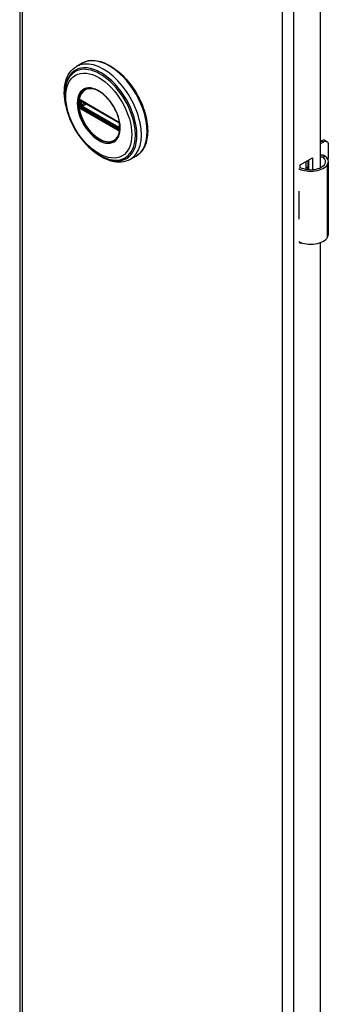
# Model space of a CAD drawing. Header units: inches. Extents: x 0 to 160, y -11 to 104.
# Tile 33 of 38: x 137.83 to 141.23, y 49.68 to 60.51. Entities that reach past the tile are written whole.
import ezdxf

# ---------------------------------------------------------------- set-up
doc = ezdxf.new("R2010")
doc.units = ezdxf.units.IN
doc.header["$LTSCALE"] = 9.635087
doc.header["$MEASUREMENT"] = 0
doc.layers.add('Visible Edges(ANSI)', color=7, linetype='Continuous', lineweight=25)
doc.layers.add('Visible Tangent Edges(ANSI)', color=7, linetype='Continuous', lineweight=25)

msp = doc.modelspace()

# ---------------------------------------------------------------- linework, layer by layer
at = {"layer": 'Visible Edges(ANSI)'}
for p, q in [((137.8317, 79.7206), (137.8317, 40.5288)), ((141.1337, 74.1823), (141.1337, 58.881)), ((138.5193, 60.0321), (138.4553, 59.9951)), ((138.5054, 59.6185), (138.5003, 59.6213)), ((138.5054, 59.6185), (138.9135, 59.3829)), ((138.9204, 59.3752), (138.5124, 59.6108)), ((138.9185, 59.3799), (138.9135, 59.3829)), ((138.9293, 59.3675), (138.9305, 59.3646)), ((138.9294, 59.3224), (138.9294, 59.3596)), ((138.9305, 59.3646), (138.9311, 59.3629)), ((138.9325, 59.3122), (138.9324, 59.3063)), ((138.9325, 59.3492), (138.9325, 59.3122)), ((141.1337, 59.1667), (141.1491, 59.1756)), ((141.17, 59.1636), (141.1337, 59.1426)), ((141.1885, 59.1795), (141.2094, 59.1675)), ((141.2257, 59.0109), (141.2257, 59.1314)), ((139.1098, 59.0092), (139.0458, 58.9723)), ((140.9145, 58.913), (141.0488, 58.9906)), ((140.9779, 58.864), (140.9779, 58.9497)), ((140.9978, 58.9611), (140.9978, 58.8611)), ((141.0099, 58.8601), (141.0099, 58.9682)), ((141.0488, 58.9906), (141.0488, 58.8602)), ((141.2232, 58.1453), (141.2232, 58.949)), ((140.9145, 58.8813), (140.9145, 58.913)), ((140.9779, 58.8799), (140.9978, 58.8913)), ((140.9978, 58.8672), (140.989, 58.8622)), ((140.8989, 58.6213), (140.8989, 58.59)), ((141.2257, 58.4564), (141.2257, 58.5769)), ((140.8989, 58.3473), (140.8989, 58.3159)), ((140.9145, 58.0459), (140.9145, 58.0597)), ((140.929, 58.0543), (140.9145, 58.0459)), ((141.1337, 58.0565), (141.1337, 42.7552))]:
    msp.add_line(p, q, dxfattribs=at)
at = {"layer": 'Visible Edges(ANSI)', "flags": 128}
for points in [[(138.5193, 60.0321), (138.5351, 60.0403), (138.5517, 60.0472), (138.5688, 60.0528), (138.5866, 60.057), (138.6048, 60.0598), (138.6235, 60.0613), (138.6426, 60.0613), (138.662, 60.0601), (138.6818, 60.0574), (138.7017, 60.0535), (138.7219, 60.0483), (138.7423, 60.0419), (138.7627, 60.0342), (138.7833, 60.0252), (138.8039, 60.0151), (138.8244, 60.0038), (138.8449, 59.9914), (138.8653, 59.9779), (138.8856, 59.9633), (138.9057, 59.9477), (138.9255, 59.931), (138.9451, 59.9135), (138.9644, 59.895), (138.9833, 59.8756), (139.0019, 59.8555), (139.02, 59.8345), (139.0376, 59.8128), (139.0546, 59.7904), (139.0712, 59.7675), (139.0871, 59.7439), (139.1024, 59.7198), (139.1171, 59.6953), (139.131, 59.6703), (139.1442, 59.6451), (139.1566, 59.6195), (139.1683, 59.5937), (139.1791, 59.5677), (139.1891, 59.5416), (139.1982, 59.5154), (139.2064, 59.4893), (139.2137, 59.4633), (139.22, 59.4373), (139.2255, 59.4116), (139.2299, 59.3861), (139.2334, 59.3608), (139.2359, 59.336), (139.2374, 59.3116), (139.2379, 59.2876), (139.2374, 59.2642), (139.2359, 59.2413), (139.2334, 59.219), (139.2298, 59.1974), (139.2252, 59.1766), (139.2196, 59.1565), (139.213, 59.1372), (139.2054, 59.1188), (139.1968, 59.1014), (139.1872, 59.0849), (139.1766, 59.0694), (139.1651, 59.055), (139.1526, 59.0417), (139.1392, 59.0297), (139.1249, 59.0188), (139.1098, 59.0092)], [(138.3377, 59.5665), (138.3309, 59.6011), (138.326, 59.6352), (138.3228, 59.6688), (138.3215, 59.7016), (138.322, 59.7336), (138.3244, 59.7647), (138.3287, 59.7947), (138.335, 59.8236), (138.3432, 59.8512), (138.3534, 59.8773), (138.3655, 59.9018), (138.3797, 59.9246), (138.3958, 59.9455), (138.4139, 59.9644), (138.4337, 59.981), (138.4553, 59.9951)], [(138.3649, 59.8556), (138.3584, 59.8424), (138.3525, 59.8287), (138.3472, 59.8145), (138.3425, 59.7999), (138.335, 59.7695), (138.3298, 59.7376), (138.327, 59.7044), (138.3265, 59.6701), (138.3283, 59.6348), (138.3323, 59.5987), (138.3385, 59.562), (138.3469, 59.5248), (138.3573, 59.4874), (138.3697, 59.4499), (138.3841, 59.4125), (138.4003, 59.3755), (138.4182, 59.339), (138.4379, 59.3032), (138.4591, 59.2683), (138.4817, 59.2344), (138.5057, 59.2019), (138.5309, 59.1708), (138.5571, 59.1413), (138.5843, 59.1135), (138.6123, 59.0877), (138.641, 59.064), (138.6703, 59.0425), (138.7, 59.0233), (138.7299, 59.0065), (138.7601, 58.9924), (138.7903, 58.9809), (138.8204, 58.9722), (138.8354, 58.9689), (138.8503, 58.9664), (138.8651, 58.9647), (138.8798, 58.9637)], [(138.9027, 59.2087), (138.9113, 59.2223), (138.9186, 59.2376), (138.9245, 59.2544), (138.929, 59.2726), (138.932, 59.2922), (138.9334, 59.313), (138.9333, 59.3348), (138.9317, 59.3575), (138.9285, 59.3808), (138.9238, 59.4048), (138.9175, 59.4291), (138.9099, 59.4536), (138.9008, 59.4781), (138.8903, 59.5026), (138.8786, 59.5267), (138.8657, 59.5502), (138.8517, 59.5732), (138.8367, 59.5955), (138.8208, 59.6167), (138.8041, 59.6368), (138.7867, 59.6557), (138.7687, 59.6733), (138.7503, 59.6893), (138.7317, 59.7037), (138.7129, 59.7165), (138.694, 59.7275), (138.6753, 59.7366), (138.6569, 59.7438), (138.6388, 59.749), (138.6213, 59.7523), (138.6045, 59.7536), (138.5885, 59.753)], [(138.5003, 59.6213), (138.4985, 59.6222), (138.4972, 59.6225)], [(138.5124, 59.6108), (138.5114, 59.6112), (138.511, 59.6113)], [(138.9185, 59.3799), (138.9218, 59.3774), (138.9252, 59.3738)], [(138.9294, 59.3596), (138.9288, 59.3635), (138.9267, 59.3684), (138.9235, 59.3726), (138.9204, 59.3752)], [(138.9252, 59.3738), (138.9274, 59.3708), (138.9293, 59.3675)], [(138.9292, 59.3209), (138.9293, 59.3213), (138.9294, 59.3224)], [(138.9324, 59.3063), (138.9321, 59.304), (138.9319, 59.303)], [(139.0458, 58.9723), (139.0228, 58.9607), (138.9985, 58.9518), (138.9732, 58.9456), (138.947, 58.9421), (138.9201, 58.9412), (138.8928, 58.9429), (138.8651, 58.9472), (138.8371, 58.9538), (138.809, 58.9628), (138.7809, 58.9741), (138.7527, 58.9876), (138.7247, 59.0031), (138.6969, 59.0207), (138.6695, 59.0402), (138.6424, 59.0616), (138.6158, 59.0847)], [(141.181, 59.0109), (141.1792, 59.012), (141.1773, 59.013), (141.1754, 59.0139), (141.1735, 59.0147), (141.1715, 59.0155), (141.1695, 59.0162), (141.1674, 59.0168), (141.1653, 59.0173), (141.1632, 59.0177), (141.1611, 59.018), (141.159, 59.0182), (141.1569, 59.0183), (141.1548, 59.0182), (141.1528, 59.0181), (141.1507, 59.0179), (141.1486, 59.0175), (141.1466, 59.0171), (141.1446, 59.0166), (141.1427, 59.0159), (141.1408, 59.0152), (141.1389, 59.0144), (141.1371, 59.0135), (141.1353, 59.0126), (141.1337, 59.0115)], [(141.1337, 59.0001), (141.1352, 59.0005), (141.1368, 59.0008), (141.1383, 59.0011), (141.1399, 59.0013), (141.1414, 59.0015), (141.143, 59.0016), (141.1445, 59.0016), (141.146, 59.0015), (141.1475, 59.0014), (141.149, 59.0012), (141.1505, 59.001), (141.152, 59.0007), (141.1535, 59.0003), (141.1551, 58.9999), (141.1566, 58.9994), (141.1581, 58.9989), (141.1596, 58.9982), (141.161, 58.9976), (141.1625, 58.9968), (141.1639, 58.996), (141.1653, 58.9952), (141.1667, 58.9943), (141.168, 58.9933), (141.1693, 58.9923)]]:
    msp.add_lwpolyline(points, dxfattribs=at)
at = {"layer": 'Visible Edges(ANSI)'}
for centre, major_axis, start_param, end_param in [((141.1491, 59.1113), (0.0394, 0.0682), 0, 0.7853982), ((141.17, 59.0993), (0.0394, 0.0682), 5.4977871, 7.0685835), ((141.0657, 58.949), (0.128, 0), 5.9647502, 6.9099467), ((141.0657, 58.949), (0.1575, 0), 5.9647502, 7.0321027), ((141.17, 58.9787), (-0.0394, -0.0682), 1.8110116, 2.3561945), ((141.0283, 58.9561), (0.1969, 0), 3.9833715, 5.9647502), ((141.0283, 58.9561), (0.1673, 0), 3.9641341, 5.9647502), ((141.0283, 58.707), (0.1969, 0), 3.9833715, 3.9951945), ((140.9592, 58.6299), (-0.0917, 0), 0.8282349, 0.8536019), ((141.17, 58.5448), (-0.0394, -0.0682), 2.3561945, 2.6586496), ((141.17, 58.4242), (-0.0394, -0.0682), 2.0537393, 2.3561945), ((140.9592, 58.3872), (0.0917, 0), 3.9698275, 3.9951945), ((141.0283, 58.4016), (-0.1969, 0), 0.8417789, 0.8536019), ((141.0283, 58.1525), (0.1969, 0), 3.9833715, 5.9647502), ((141.0657, 58.1453), (0.1575, 0), 5.9647502, 6.2831853)]:
    msp.add_ellipse(centre, major_axis=major_axis, ratio=0.5773503, start_param=start_param, end_param=end_param, dxfattribs=at)
at = {"layer": 'Visible Tangent Edges(ANSI)'}
for p, q in [((137.8569, 79.6855), (137.8569, 40.4937)), ((140.7193, 38.8411), (140.7193, 78.0329)), ((140.8409, 78.0329), (140.8409, 38.8411)), ((138.4975, 59.5695), (138.4975, 59.6067)), ((138.9114, 59.3874), (138.5034, 59.623)), ((138.5101, 59.6071), (138.5147, 59.6094)), ((138.5101, 59.5699), (138.5101, 59.6071)), ((138.5466, 59.591), (138.5101, 59.5699)), ((138.5104, 59.6142), (138.9185, 59.3786)), ((138.5034, 59.5301), (138.9114, 59.2945)), ((138.915, 59.3036), (138.5069, 59.5392)), ((138.9185, 59.3115), (138.5104, 59.5471)), ((138.517, 59.5578), (138.5605, 59.5829)), ((138.9251, 59.3222), (138.517, 59.5578)), ((138.9294, 59.3251), (138.9251, 59.3222)), ((138.9314, 59.3562), (138.9314, 59.319)), ((141.1491, 59.1756), (141.17, 59.1636)), ((141.1693, 58.9923), (141.181, 59.0109)), ((141.2153, 58.1169), (141.2153, 58.9205)), ((140.8989, 58.59), (140.8989, 58.3473))]:
    msp.add_line(p, q, dxfattribs=at)
at = {"layer": 'Visible Tangent Edges(ANSI)', "flags": 128}
for points in [[(138.4644, 59.591), (138.4661, 59.5579), (138.471, 59.5232), (138.4792, 59.4876), (138.4904, 59.4516), (138.5047, 59.4156), (138.5217, 59.3801), (138.5411, 59.3456), (138.5628, 59.3128), (138.5865, 59.2819), (138.6117, 59.2534), (138.6383, 59.2277), (138.6656, 59.2054), (138.6935, 59.1866), (138.7214, 59.1715), (138.749, 59.1602), (138.776, 59.1531), (138.802, 59.1501), (138.8265, 59.1516), (138.8492, 59.1574), (138.8697, 59.1674), (138.8879, 59.1814), (138.9036, 59.1991), (138.9164, 59.2204), (138.9262, 59.245), (138.9328, 59.2727), (138.936, 59.3029), (138.9359, 59.3352), (138.9326, 59.3691), (138.926, 59.4043), (138.9163, 59.4402), (138.9035, 59.4763), (138.8878, 59.5122), (138.8695, 59.5472), (138.8488, 59.5809), (138.8261, 59.6128), (138.8017, 59.6425), (138.7758, 59.6695), (138.7488, 59.6935), (138.7211, 59.7142), (138.6931, 59.7313), (138.6652, 59.7446), (138.6378, 59.7537), (138.6113, 59.7585), (138.5861, 59.7591), (138.5625, 59.7555), (138.5408, 59.7477), (138.5214, 59.7357), (138.5045, 59.7198), (138.4903, 59.7001), (138.4791, 59.6771), (138.4709, 59.651), (138.466, 59.6222), (138.4644, 59.591)], [(138.4756, 59.5899), (138.4758, 59.6012), (138.4765, 59.6122), (138.4775, 59.623), (138.479, 59.6334), (138.4809, 59.6435), (138.4832, 59.6533), (138.486, 59.6627), (138.4891, 59.6718), (138.4927, 59.6804), (138.4967, 59.6886), (138.501, 59.6964), (138.5058, 59.7037), (138.5109, 59.7106), (138.5164, 59.7171), (138.5222, 59.723), (138.5284, 59.7285), (138.5349, 59.7334), (138.5417, 59.7378), (138.5488, 59.7417), (138.5562, 59.745), (138.5639, 59.7478), (138.5718, 59.75), (138.5801, 59.7517), (138.5885, 59.7529)], [(138.9025, 59.2088), (138.8887, 59.1929), (138.8728, 59.1801), (138.8549, 59.1704), (138.8352, 59.1641), (138.8139, 59.1613), (138.7913, 59.1622), (138.7677, 59.1666), (138.7434, 59.1743), (138.7186, 59.1854), (138.6937, 59.1996), (138.669, 59.2167), (138.6446, 59.2368), (138.6209, 59.2595), (138.5983, 59.2846), (138.5769, 59.3117), (138.557, 59.3405), (138.5389, 59.3707), (138.5227, 59.402), (138.5086, 59.4339), (138.4969, 59.466), (138.4877, 59.4981), (138.481, 59.5297), (138.477, 59.5605), (138.4756, 59.5899)], [(138.4808, 59.608), (138.4807, 59.6065), (138.4807, 59.605), (138.4806, 59.6034), (138.4806, 59.6019), (138.4806, 59.6004), (138.4805, 59.5989), (138.4805, 59.5974), (138.4805, 59.5959), (138.4805, 59.5943), (138.4805, 59.5928), (138.4805, 59.5913), (138.4805, 59.5897), (138.4805, 59.5882), (138.4805, 59.5866), (138.4805, 59.5851), (138.4805, 59.5835), (138.4805, 59.582), (138.4805, 59.5804), (138.4806, 59.5789), (138.4806, 59.5773), (138.4806, 59.5757), (138.4807, 59.5742), (138.4807, 59.5726), (138.4808, 59.571)], [(138.481, 59.6137), (138.481, 59.6134), (138.481, 59.6132), (138.481, 59.6129), (138.4809, 59.6127), (138.4809, 59.6125), (138.4809, 59.6122), (138.4809, 59.612), (138.4809, 59.6118), (138.4809, 59.6115), (138.4809, 59.6113), (138.4809, 59.6111), (138.4809, 59.6108), (138.4808, 59.6106), (138.4808, 59.6103), (138.4808, 59.6101), (138.4808, 59.6099), (138.4808, 59.6096), (138.4808, 59.6094), (138.4808, 59.6091), (138.4808, 59.6089), (138.4808, 59.6087), (138.4808, 59.6084), (138.4808, 59.6082), (138.4808, 59.608)], [(138.4828, 59.6237), (138.4827, 59.6233), (138.4825, 59.623), (138.4824, 59.6226), (138.4823, 59.6222), (138.4822, 59.6218), (138.4821, 59.6214), (138.482, 59.621), (138.4819, 59.6206), (138.4818, 59.6202), (138.4817, 59.6198), (138.4817, 59.6194), (138.4816, 59.619), (138.4815, 59.6185), (138.4814, 59.6181), (138.4814, 59.6177), (138.4813, 59.6172), (138.4812, 59.6168), (138.4812, 59.6164), (138.4811, 59.6159), (138.4811, 59.6155), (138.4811, 59.615), (138.481, 59.6146), (138.481, 59.6141), (138.481, 59.6137)], [(138.4836, 59.6262), (138.4836, 59.6261), (138.4836, 59.626), (138.4835, 59.6259), (138.4835, 59.6258), (138.4835, 59.6257), (138.4834, 59.6256), (138.4834, 59.6255), (138.4833, 59.6254), (138.4833, 59.6253), (138.4833, 59.6252), (138.4832, 59.6251), (138.4832, 59.625), (138.4832, 59.6249), (138.4831, 59.6248), (138.4831, 59.6247), (138.4831, 59.6246), (138.483, 59.6245), (138.483, 59.6244), (138.4829, 59.6243), (138.4829, 59.6241), (138.4829, 59.624), (138.4828, 59.6239), (138.4828, 59.6238), (138.4828, 59.6237)], [(138.4888, 59.6283), (138.4886, 59.6283), (138.4883, 59.6283), (138.4881, 59.6283), (138.4879, 59.6282), (138.4876, 59.6282), (138.4874, 59.6281), (138.4872, 59.6281), (138.4869, 59.628), (138.4867, 59.6279), (138.4865, 59.6278), (138.4863, 59.6278), (138.486, 59.6277), (138.4858, 59.6276), (138.4856, 59.6275), (138.4854, 59.6274), (138.4852, 59.6273), (138.485, 59.6272), (138.4848, 59.6271), (138.4846, 59.6269), (138.4844, 59.6268), (138.4842, 59.6267), (138.484, 59.6265), (138.4838, 59.6264), (138.4836, 59.6262)], [(138.4885, 59.6134), (138.4885, 59.6137), (138.4885, 59.614), (138.4885, 59.6143), (138.4885, 59.6147), (138.4886, 59.615), (138.4886, 59.6153), (138.4886, 59.6156), (138.4887, 59.6159), (138.4888, 59.6162), (138.4888, 59.6165), (138.4889, 59.6167), (138.489, 59.617), (138.4891, 59.6173), (138.4892, 59.6175), (138.4893, 59.6178), (138.4894, 59.6181), (138.4895, 59.6183), (138.4897, 59.6185), (138.4898, 59.6188), (138.4899, 59.619), (138.4901, 59.6192), (138.4902, 59.6194), (138.4904, 59.6197), (138.4905, 59.6199)], [(138.4886, 59.6076), (138.4886, 59.6078), (138.4886, 59.6081), (138.4886, 59.6083), (138.4886, 59.6085), (138.4886, 59.6088), (138.4886, 59.609), (138.4886, 59.6093), (138.4886, 59.6095), (138.4886, 59.6097), (138.4886, 59.61), (138.4886, 59.6102), (138.4886, 59.6105), (138.4886, 59.6107), (138.4886, 59.6109), (138.4885, 59.6112), (138.4885, 59.6114), (138.4885, 59.6117), (138.4885, 59.6119), (138.4885, 59.6122), (138.4885, 59.6124), (138.4885, 59.6126), (138.4885, 59.6129), (138.4885, 59.6131), (138.4885, 59.6134)], [(138.4886, 59.5704), (138.4886, 59.5719), (138.4887, 59.5735), (138.4887, 59.575), (138.4887, 59.5766), (138.4887, 59.5781), (138.4887, 59.5797), (138.4887, 59.5812), (138.4887, 59.5828), (138.4887, 59.5843), (138.4887, 59.5859), (138.4888, 59.5874), (138.4888, 59.589), (138.4888, 59.5905), (138.4887, 59.5921), (138.4887, 59.5937), (138.4887, 59.5952), (138.4887, 59.5968), (138.4887, 59.5983), (138.4887, 59.5998), (138.4887, 59.6014), (138.4887, 59.6029), (138.4887, 59.6045), (138.4886, 59.606), (138.4886, 59.6076)], [(138.4982, 59.6259), (138.4978, 59.6261), (138.4974, 59.6264), (138.497, 59.6266), (138.4966, 59.6268), (138.4961, 59.6269), (138.4957, 59.6271), (138.4953, 59.6273), (138.4949, 59.6274), (138.4945, 59.6276), (138.4941, 59.6277), (138.4937, 59.6278), (138.4933, 59.6279), (138.4929, 59.628), (138.4925, 59.6281), (138.4922, 59.6282), (138.4918, 59.6282), (138.4914, 59.6283), (138.491, 59.6283), (138.4906, 59.6284), (138.4903, 59.6284), (138.4899, 59.6284), (138.4895, 59.6284), (138.4892, 59.6284), (138.4888, 59.6283)], [(138.4905, 59.6199), (138.4906, 59.6199), (138.4906, 59.62), (138.4907, 59.62), (138.4907, 59.6201), (138.4908, 59.6202), (138.4908, 59.6202), (138.4909, 59.6203), (138.4909, 59.6203), (138.491, 59.6204), (138.491, 59.6204), (138.4911, 59.6205), (138.4911, 59.6206), (138.4912, 59.6206), (138.4912, 59.6207), (138.4913, 59.6207), (138.4914, 59.6208), (138.4914, 59.6208), (138.4915, 59.6209), (138.4915, 59.6209), (138.4916, 59.621), (138.4916, 59.621), (138.4917, 59.6211), (138.4917, 59.6211), (138.4918, 59.6212)], [(138.4918, 59.6212), (138.4919, 59.6213), (138.492, 59.6214), (138.4922, 59.6214), (138.4923, 59.6215), (138.4924, 59.6216), (138.4926, 59.6217), (138.4927, 59.6218), (138.4928, 59.6219), (138.493, 59.6219), (138.4931, 59.622), (138.4933, 59.6221), (138.4934, 59.6221), (138.4936, 59.6222), (138.4937, 59.6222), (138.4939, 59.6223), (138.494, 59.6223), (138.4942, 59.6224), (138.4943, 59.6224), (138.4945, 59.6225), (138.4947, 59.6225), (138.4948, 59.6225), (138.495, 59.6225), (138.4952, 59.6226), (138.4953, 59.6226)], [(138.4953, 59.6226), (138.4954, 59.6226), (138.4955, 59.6226), (138.4956, 59.6226), (138.4956, 59.6226), (138.4957, 59.6226), (138.4958, 59.6226), (138.4959, 59.6226), (138.4959, 59.6226), (138.496, 59.6226), (138.4961, 59.6226), (138.4962, 59.6226), (138.4962, 59.6226), (138.4963, 59.6226), (138.4964, 59.6226), (138.4965, 59.6226), (138.4966, 59.6226), (138.4966, 59.6226), (138.4967, 59.6226), (138.4968, 59.6226), (138.4969, 59.6226), (138.497, 59.6226), (138.497, 59.6226), (138.4971, 59.6225), (138.4972, 59.6225)], [(138.4975, 59.6067), (138.4975, 59.607), (138.4975, 59.6072), (138.4975, 59.6075), (138.4975, 59.6077), (138.4975, 59.608), (138.4975, 59.6082), (138.4975, 59.6085), (138.4975, 59.6087), (138.4975, 59.609), (138.4975, 59.6092), (138.4976, 59.6095), (138.4976, 59.6097), (138.4976, 59.6099), (138.4976, 59.6102), (138.4977, 59.6104), (138.4977, 59.6106), (138.4977, 59.6109), (138.4977, 59.6111), (138.4978, 59.6113), (138.4978, 59.6115), (138.4978, 59.6117), (138.4979, 59.6119), (138.4979, 59.6121), (138.4979, 59.6124)], [(138.4979, 59.6124), (138.498, 59.6125), (138.498, 59.6127), (138.498, 59.6128), (138.4981, 59.6129), (138.4981, 59.6131), (138.4982, 59.6132), (138.4982, 59.6134), (138.4982, 59.6135), (138.4983, 59.6136), (138.4983, 59.6138), (138.4984, 59.6139), (138.4984, 59.614), (138.4985, 59.6141), (138.4986, 59.6143), (138.4986, 59.6144), (138.4987, 59.6145), (138.4988, 59.6146), (138.4988, 59.6147), (138.4989, 59.6149), (138.499, 59.615), (138.4991, 59.6151), (138.4991, 59.6152), (138.4992, 59.6153), (138.4993, 59.6154)], [(138.5034, 59.623), (138.5031, 59.6231), (138.5029, 59.6232), (138.5027, 59.6234), (138.5025, 59.6235), (138.5023, 59.6236), (138.5021, 59.6237), (138.5019, 59.6239), (138.5016, 59.624), (138.5014, 59.6241), (138.5012, 59.6242), (138.501, 59.6243), (138.5008, 59.6245), (138.5006, 59.6246), (138.5003, 59.6247), (138.5001, 59.6248), (138.4999, 59.625), (138.4997, 59.6251), (138.4995, 59.6252), (138.4993, 59.6253), (138.499, 59.6254), (138.4988, 59.6256), (138.4986, 59.6257), (138.4984, 59.6258), (138.4982, 59.6259)], [(138.5018, 59.6168), (138.502, 59.6169), (138.5021, 59.6169), (138.5022, 59.6169), (138.5023, 59.6169), (138.5025, 59.6169), (138.5026, 59.6169), (138.5027, 59.6169), (138.5029, 59.6169), (138.503, 59.6169), (138.5031, 59.6169), (138.5033, 59.6169), (138.5034, 59.6169), (138.5036, 59.6169), (138.5037, 59.6169), (138.5038, 59.6168), (138.504, 59.6168), (138.5041, 59.6168), (138.5043, 59.6168), (138.5044, 59.6167), (138.5046, 59.6167), (138.5047, 59.6167), (138.5049, 59.6166), (138.505, 59.6166), (138.5052, 59.6165)], [(138.5052, 59.6165), (138.5054, 59.6164), (138.5056, 59.6164), (138.5058, 59.6163), (138.506, 59.6162), (138.5062, 59.6162), (138.5064, 59.6161), (138.5066, 59.616), (138.5068, 59.6159), (138.507, 59.6158), (138.5073, 59.6157), (138.5075, 59.6156), (138.5077, 59.6155), (138.5079, 59.6154), (138.5081, 59.6153), (138.5084, 59.6152), (138.5086, 59.6151), (138.5088, 59.615), (138.509, 59.6149), (138.5093, 59.6148), (138.5095, 59.6147), (138.5097, 59.6146), (138.5099, 59.6144), (138.5102, 59.6143), (138.5104, 59.6142)], [(138.4808, 59.571), (138.4808, 59.5708), (138.4808, 59.5705), (138.4808, 59.5703), (138.4808, 59.57), (138.4808, 59.5698), (138.4808, 59.5695), (138.4808, 59.5693), (138.4808, 59.569), (138.4808, 59.5687), (138.4808, 59.5685), (138.4808, 59.5682), (138.4809, 59.568), (138.4809, 59.5677), (138.4809, 59.5675), (138.4809, 59.5672), (138.4809, 59.567), (138.4809, 59.5667), (138.4809, 59.5665), (138.4809, 59.5662), (138.4809, 59.566), (138.481, 59.5657), (138.481, 59.5655), (138.481, 59.5652), (138.481, 59.565)], [(138.481, 59.565), (138.481, 59.5645), (138.481, 59.564), (138.4811, 59.5635), (138.4811, 59.563), (138.4812, 59.5625), (138.4812, 59.562), (138.4813, 59.5615), (138.4813, 59.561), (138.4814, 59.5605), (138.4814, 59.56), (138.4815, 59.5595), (138.4816, 59.559), (138.4817, 59.5585), (138.4818, 59.558), (138.4818, 59.5575), (138.4819, 59.557), (138.482, 59.5565), (138.4821, 59.556), (138.4822, 59.5556), (138.4823, 59.5551), (138.4824, 59.5546), (138.4825, 59.5541), (138.4827, 59.5536), (138.4828, 59.5531)], [(138.4828, 59.5531), (138.4828, 59.553), (138.4828, 59.5528), (138.4829, 59.5527), (138.4829, 59.5526), (138.4829, 59.5524), (138.483, 59.5523), (138.483, 59.5521), (138.4831, 59.552), (138.4831, 59.5518), (138.4831, 59.5517), (138.4832, 59.5515), (138.4832, 59.5514), (138.4832, 59.5512), (138.4833, 59.5511), (138.4833, 59.551), (138.4833, 59.5508), (138.4834, 59.5507), (138.4834, 59.5505), (138.4835, 59.5504), (138.4835, 59.5502), (138.4835, 59.5501), (138.4836, 59.5499), (138.4836, 59.5498), (138.4836, 59.5497)], [(138.4836, 59.5497), (138.4838, 59.5493), (138.484, 59.5489), (138.4842, 59.5486), (138.4844, 59.5482), (138.4846, 59.5479), (138.4848, 59.5475), (138.485, 59.5472), (138.4852, 59.5468), (138.4854, 59.5465), (138.4856, 59.5461), (138.4858, 59.5458), (138.486, 59.5455), (138.4863, 59.5451), (138.4865, 59.5448), (138.4867, 59.5445), (138.4869, 59.5441), (138.4872, 59.5438), (138.4874, 59.5435), (138.4876, 59.5431), (138.4879, 59.5428), (138.4881, 59.5425), (138.4883, 59.5422), (138.4886, 59.5419), (138.4888, 59.5416)], [(138.4885, 59.5644), (138.4885, 59.5647), (138.4885, 59.5649), (138.4885, 59.5652), (138.4885, 59.5655), (138.4885, 59.5657), (138.4885, 59.566), (138.4885, 59.5662), (138.4885, 59.5665), (138.4885, 59.5667), (138.4886, 59.567), (138.4886, 59.5672), (138.4886, 59.5674), (138.4886, 59.5677), (138.4886, 59.5679), (138.4886, 59.5682), (138.4886, 59.5684), (138.4886, 59.5687), (138.4886, 59.5689), (138.4886, 59.5692), (138.4886, 59.5694), (138.4886, 59.5696), (138.4886, 59.5699), (138.4886, 59.5701), (138.4886, 59.5704)], [(138.4905, 59.556), (138.4904, 59.5564), (138.4902, 59.5567), (138.4901, 59.5571), (138.4899, 59.5574), (138.4898, 59.5578), (138.4897, 59.5582), (138.4895, 59.5585), (138.4894, 59.5589), (138.4893, 59.5592), (138.4892, 59.5596), (138.4891, 59.5599), (138.489, 59.5603), (138.4889, 59.5606), (138.4888, 59.561), (138.4888, 59.5613), (138.4887, 59.5617), (138.4887, 59.562), (138.4886, 59.5624), (138.4886, 59.5627), (138.4885, 59.5631), (138.4885, 59.5634), (138.4885, 59.5638), (138.4885, 59.5641), (138.4885, 59.5644)], [(138.4888, 59.5416), (138.4892, 59.5411), (138.4895, 59.5407), (138.4899, 59.5403), (138.4903, 59.5399), (138.4906, 59.5395), (138.491, 59.5391), (138.4914, 59.5387), (138.4918, 59.5383), (138.4922, 59.5379), (138.4926, 59.5375), (138.4929, 59.5372), (138.4933, 59.5368), (138.4937, 59.5364), (138.4941, 59.5361), (138.4945, 59.5358), (138.4949, 59.5354), (138.4953, 59.5351), (138.4957, 59.5348), (138.4962, 59.5345), (138.4966, 59.5342), (138.497, 59.534), (138.4974, 59.5337), (138.4978, 59.5334), (138.4982, 59.5332)], [(138.4918, 59.5534), (138.4917, 59.5535), (138.4917, 59.5536), (138.4916, 59.5537), (138.4916, 59.5538), (138.4915, 59.5539), (138.4915, 59.554), (138.4914, 59.5542), (138.4914, 59.5543), (138.4913, 59.5544), (138.4912, 59.5545), (138.4912, 59.5546), (138.4911, 59.5547), (138.4911, 59.5548), (138.491, 59.5549), (138.491, 59.555), (138.4909, 59.5551), (138.4909, 59.5552), (138.4908, 59.5554), (138.4908, 59.5555), (138.4907, 59.5556), (138.4907, 59.5557), (138.4906, 59.5558), (138.4906, 59.5559), (138.4905, 59.556)], [(138.4953, 59.5479), (138.4952, 59.5481), (138.495, 59.5483), (138.4948, 59.5485), (138.4947, 59.5487), (138.4945, 59.5489), (138.4943, 59.5492), (138.4942, 59.5494), (138.494, 59.5496), (138.4939, 59.5498), (138.4937, 59.5501), (138.4936, 59.5503), (138.4934, 59.5505), (138.4933, 59.5508), (138.4931, 59.551), (138.493, 59.5512), (138.4928, 59.5515), (138.4927, 59.5517), (138.4926, 59.5519), (138.4924, 59.5522), (138.4923, 59.5524), (138.4922, 59.5527), (138.492, 59.5529), (138.4919, 59.5531), (138.4918, 59.5534)], [(138.5018, 59.5421), (138.5015, 59.5423), (138.5012, 59.5425), (138.5009, 59.5427), (138.5006, 59.5428), (138.5004, 59.543), (138.5001, 59.5432), (138.4998, 59.5435), (138.4995, 59.5437), (138.4992, 59.5439), (138.499, 59.5441), (138.4987, 59.5444), (138.4984, 59.5446), (138.4982, 59.5448), (138.4979, 59.5451), (138.4976, 59.5453), (138.4974, 59.5456), (138.4971, 59.5459), (138.4968, 59.5461), (138.4966, 59.5464), (138.4963, 59.5467), (138.4961, 59.547), (138.4958, 59.5473), (138.4956, 59.5476), (138.4953, 59.5479)], [(138.4979, 59.5632), (138.4979, 59.5634), (138.4979, 59.5637), (138.4978, 59.5639), (138.4978, 59.5642), (138.4978, 59.5644), (138.4977, 59.5647), (138.4977, 59.565), (138.4977, 59.5652), (138.4977, 59.5655), (138.4976, 59.5658), (138.4976, 59.566), (138.4976, 59.5663), (138.4976, 59.5666), (138.4975, 59.5668), (138.4975, 59.5671), (138.4975, 59.5674), (138.4975, 59.5676), (138.4975, 59.5679), (138.4975, 59.5682), (138.4975, 59.5684), (138.4975, 59.5687), (138.4975, 59.569), (138.4975, 59.5692), (138.4975, 59.5695)], [(138.4993, 59.5585), (138.4992, 59.5587), (138.4991, 59.5589), (138.4991, 59.5591), (138.499, 59.5593), (138.4989, 59.5595), (138.4988, 59.5597), (138.4988, 59.5599), (138.4987, 59.5601), (138.4986, 59.5603), (138.4986, 59.5605), (138.4985, 59.5607), (138.4984, 59.5609), (138.4984, 59.5611), (138.4983, 59.5612), (138.4983, 59.5614), (138.4982, 59.5616), (138.4982, 59.5618), (138.4982, 59.562), (138.4981, 59.5622), (138.4981, 59.5624), (138.498, 59.5626), (138.498, 59.5628), (138.498, 59.563), (138.4979, 59.5632)], [(138.4982, 59.5332), (138.4984, 59.5331), (138.4986, 59.5329), (138.4988, 59.5328), (138.499, 59.5327), (138.4993, 59.5326), (138.4995, 59.5324), (138.4997, 59.5323), (138.4999, 59.5322), (138.5001, 59.532), (138.5003, 59.5319), (138.5006, 59.5318), (138.5008, 59.5317), (138.501, 59.5315), (138.5012, 59.5314), (138.5014, 59.5313), (138.5016, 59.5311), (138.5019, 59.531), (138.5021, 59.5309), (138.5023, 59.5308), (138.5025, 59.5306), (138.5027, 59.5305), (138.5029, 59.5304), (138.5031, 59.5303), (138.5034, 59.5301)], [(138.5052, 59.5507), (138.505, 59.5508), (138.5049, 59.5509), (138.5047, 59.551), (138.5046, 59.5512), (138.5044, 59.5513), (138.5043, 59.5514), (138.5041, 59.5515), (138.504, 59.5517), (138.5038, 59.5518), (138.5037, 59.552), (138.5036, 59.5521), (138.5034, 59.5522), (138.5033, 59.5524), (138.5031, 59.5525), (138.503, 59.5527), (138.5029, 59.5529), (138.5027, 59.553), (138.5026, 59.5532), (138.5025, 59.5533), (138.5023, 59.5535), (138.5022, 59.5536), (138.5021, 59.5538), (138.502, 59.554), (138.5018, 59.5541)], [(138.5069, 59.5392), (138.5067, 59.5393), (138.5065, 59.5394), (138.5063, 59.5396), (138.5061, 59.5397), (138.5059, 59.5398), (138.5057, 59.5399), (138.5054, 59.54), (138.5052, 59.5402), (138.505, 59.5403), (138.5048, 59.5404), (138.5046, 59.5405), (138.5044, 59.5406), (138.5042, 59.5408), (138.504, 59.5409), (138.5037, 59.541), (138.5035, 59.5411), (138.5033, 59.5413), (138.5031, 59.5414), (138.5029, 59.5415), (138.5027, 59.5416), (138.5024, 59.5418), (138.5022, 59.5419), (138.502, 59.542), (138.5018, 59.5421)], [(138.5104, 59.5471), (138.5102, 59.5472), (138.5099, 59.5473), (138.5097, 59.5475), (138.5095, 59.5476), (138.5093, 59.5478), (138.509, 59.5479), (138.5088, 59.548), (138.5086, 59.5482), (138.5084, 59.5483), (138.5081, 59.5485), (138.5079, 59.5486), (138.5077, 59.5488), (138.5075, 59.5489), (138.5073, 59.5491), (138.507, 59.5492), (138.5068, 59.5494), (138.5066, 59.5496), (138.5064, 59.5497), (138.5062, 59.5499), (138.506, 59.55), (138.5058, 59.5502), (138.5056, 59.5503), (138.5054, 59.5505), (138.5052, 59.5507)], [(138.9166, 59.3843), (138.9164, 59.3845), (138.9162, 59.3846), (138.916, 59.3847), (138.9157, 59.3849), (138.9155, 59.385), (138.9153, 59.3851), (138.9151, 59.3852), (138.9149, 59.3854), (138.9147, 59.3855), (138.9144, 59.3856), (138.9142, 59.3858), (138.914, 59.3859), (138.9138, 59.386), (138.9136, 59.3861), (138.9134, 59.3863), (138.9131, 59.3864), (138.9129, 59.3865), (138.9127, 59.3866), (138.9125, 59.3868), (138.9123, 59.3869), (138.9121, 59.387), (138.9119, 59.3871), (138.9116, 59.3873), (138.9114, 59.3874)], [(138.926, 59.376), (138.9256, 59.3764), (138.9252, 59.3768), (138.9249, 59.3773), (138.9245, 59.3777), (138.9241, 59.3781), (138.9238, 59.3785), (138.9234, 59.3789), (138.923, 59.3793), (138.9226, 59.3796), (138.9222, 59.38), (138.9218, 59.3804), (138.9215, 59.3807), (138.9211, 59.3811), (138.9207, 59.3814), (138.9203, 59.3818), (138.9199, 59.3821), (138.9195, 59.3824), (138.919, 59.3827), (138.9186, 59.383), (138.9182, 59.3833), (138.9178, 59.3836), (138.9174, 59.3838), (138.917, 59.3841), (138.9166, 59.3843)], [(138.9185, 59.3786), (138.9187, 59.3784), (138.9189, 59.3783), (138.9191, 59.3782), (138.9194, 59.378), (138.9196, 59.3779), (138.9198, 59.3778), (138.92, 59.3776), (138.9202, 59.3775), (138.9205, 59.3773), (138.9207, 59.3772), (138.9209, 59.377), (138.9211, 59.3769), (138.9213, 59.3767), (138.9215, 59.3765), (138.9217, 59.3764), (138.922, 59.3762), (138.9222, 59.3761), (138.9224, 59.3759), (138.9226, 59.3757), (138.9228, 59.3756), (138.923, 59.3754), (138.9232, 59.3753), (138.9234, 59.3751), (138.9236, 59.3749)], [(138.9236, 59.3749), (138.9237, 59.3748), (138.9239, 59.3747), (138.924, 59.3746), (138.9242, 59.3744), (138.9243, 59.3743), (138.9244, 59.3742), (138.9246, 59.374), (138.9247, 59.3739), (138.9249, 59.3738), (138.925, 59.3736), (138.9251, 59.3735), (138.9253, 59.3733), (138.9254, 59.3732), (138.9256, 59.373), (138.9257, 59.3729), (138.9258, 59.3727), (138.926, 59.3726), (138.9261, 59.3724), (138.9262, 59.3723), (138.9264, 59.3721), (138.9265, 59.3719), (138.9266, 59.3718), (138.9267, 59.3716), (138.9269, 59.3714)], [(138.9302, 59.3696), (138.9301, 59.3699), (138.9299, 59.3702), (138.9297, 59.3705), (138.9296, 59.3707), (138.9294, 59.371), (138.9292, 59.3713), (138.9291, 59.3716), (138.9289, 59.3718), (138.9287, 59.3721), (138.9286, 59.3724), (138.9284, 59.3726), (138.9282, 59.3729), (138.928, 59.3732), (138.9278, 59.3734), (138.9277, 59.3737), (138.9275, 59.374), (138.9273, 59.3742), (138.9271, 59.3745), (138.9269, 59.3747), (138.9267, 59.375), (138.9265, 59.3752), (138.9263, 59.3755), (138.9262, 59.3757), (138.926, 59.376)], [(138.9114, 59.2945), (138.9116, 59.2944), (138.9119, 59.2943), (138.9121, 59.2942), (138.9123, 59.2941), (138.9125, 59.2939), (138.9127, 59.2938), (138.9129, 59.2937), (138.9131, 59.2936), (138.9134, 59.2934), (138.9136, 59.2933), (138.9138, 59.2932), (138.914, 59.2931), (138.9142, 59.293), (138.9144, 59.2928), (138.9147, 59.2927), (138.9149, 59.2926), (138.9151, 59.2925), (138.9153, 59.2923), (138.9155, 59.2922), (138.9157, 59.2921), (138.916, 59.292), (138.9162, 59.2919), (138.9164, 59.2917), (138.9166, 59.2916)], [(138.92, 59.3007), (138.9198, 59.3008), (138.9196, 59.3009), (138.9194, 59.301), (138.9191, 59.3012), (138.9189, 59.3013), (138.9187, 59.3014), (138.9185, 59.3015), (138.9183, 59.3017), (138.9181, 59.3018), (138.9179, 59.3019), (138.9177, 59.302), (138.9175, 59.3022), (138.9173, 59.3023), (138.917, 59.3024), (138.9168, 59.3025), (138.9166, 59.3026), (138.9164, 59.3028), (138.9162, 59.3029), (138.916, 59.303), (138.9158, 59.3031), (138.9156, 59.3032), (138.9154, 59.3034), (138.9152, 59.3035), (138.915, 59.3036)], [(138.9166, 59.2916), (138.917, 59.2914), (138.9174, 59.2912), (138.9178, 59.291), (138.9182, 59.2908), (138.9186, 59.2906), (138.919, 59.2904), (138.9194, 59.2903), (138.9199, 59.2901), (138.9203, 59.29), (138.9207, 59.2898), (138.9211, 59.2897), (138.9215, 59.2896), (138.9218, 59.2895), (138.9222, 59.2894), (138.9226, 59.2894), (138.923, 59.2893), (138.9234, 59.2892), (138.9238, 59.2892), (138.9241, 59.2892), (138.9245, 59.2892), (138.9249, 59.2892), (138.9252, 59.2892), (138.9256, 59.2892), (138.926, 59.2892)], [(138.9236, 59.3091), (138.9234, 59.3092), (138.9232, 59.3092), (138.923, 59.3093), (138.9228, 59.3094), (138.9226, 59.3095), (138.9224, 59.3095), (138.9222, 59.3096), (138.922, 59.3097), (138.9217, 59.3098), (138.9215, 59.3099), (138.9213, 59.31), (138.9211, 59.3101), (138.9209, 59.3102), (138.9207, 59.3103), (138.9205, 59.3104), (138.9202, 59.3105), (138.92, 59.3106), (138.9198, 59.3107), (138.9196, 59.3109), (138.9194, 59.311), (138.9191, 59.3111), (138.9189, 59.3112), (138.9187, 59.3114), (138.9185, 59.3115)], [(138.9264, 59.299), (138.9262, 59.299), (138.9259, 59.2989), (138.9257, 59.2989), (138.9254, 59.2989), (138.9252, 59.299), (138.9249, 59.299), (138.9247, 59.299), (138.9244, 59.299), (138.9241, 59.2991), (138.9239, 59.2991), (138.9236, 59.2992), (138.9233, 59.2993), (138.9231, 59.2993), (138.9228, 59.2994), (138.9225, 59.2995), (138.9222, 59.2996), (138.922, 59.2997), (138.9217, 59.2998), (138.9214, 59.3), (138.9211, 59.3001), (138.9208, 59.3002), (138.9206, 59.3004), (138.9203, 59.3005), (138.92, 59.3007)], [(138.9269, 59.3087), (138.9267, 59.3087), (138.9266, 59.3087), (138.9265, 59.3087), (138.9264, 59.3087), (138.9262, 59.3087), (138.9261, 59.3087), (138.926, 59.3087), (138.9258, 59.3087), (138.9257, 59.3087), (138.9256, 59.3087), (138.9254, 59.3087), (138.9253, 59.3087), (138.9251, 59.3087), (138.925, 59.3087), (138.9249, 59.3087), (138.9247, 59.3088), (138.9246, 59.3088), (138.9244, 59.3088), (138.9243, 59.3089), (138.9242, 59.3089), (138.924, 59.3089), (138.9239, 59.309), (138.9237, 59.309), (138.9236, 59.3091)], [(138.926, 59.2892), (138.9262, 59.2892), (138.9264, 59.2893), (138.9267, 59.2893), (138.9269, 59.2893), (138.9272, 59.2894), (138.9274, 59.2894), (138.9276, 59.2895), (138.9279, 59.2896), (138.9281, 59.2896), (138.9283, 59.2897), (138.9285, 59.2898), (138.9288, 59.2899), (138.929, 59.29), (138.9292, 59.2901), (138.9294, 59.2902), (138.9296, 59.2903), (138.9298, 59.2904), (138.93, 59.2905), (138.9302, 59.2906), (138.9304, 59.2907), (138.9306, 59.2909), (138.9308, 59.291), (138.931, 59.2912), (138.9311, 59.2913)], [(138.93, 59.3004), (138.9298, 59.3003), (138.9297, 59.3002), (138.9296, 59.3001), (138.9294, 59.3), (138.9293, 59.2999), (138.9292, 59.2999), (138.929, 59.2998), (138.9289, 59.2997), (138.9288, 59.2996), (138.9286, 59.2996), (138.9285, 59.2995), (138.9283, 59.2994), (138.9282, 59.2994), (138.928, 59.2993), (138.9279, 59.2993), (138.9277, 59.2992), (138.9276, 59.2992), (138.9274, 59.2991), (138.9272, 59.2991), (138.9271, 59.2991), (138.9269, 59.299), (138.9267, 59.299), (138.9266, 59.299), (138.9264, 59.299)], [(138.9294, 59.367), (138.9295, 59.3669), (138.9296, 59.3667), (138.9296, 59.3665), (138.9297, 59.3663), (138.9298, 59.3661), (138.9299, 59.3659), (138.9299, 59.3657), (138.93, 59.3655), (138.9301, 59.3653), (138.9301, 59.3651), (138.9302, 59.3649), (138.9303, 59.3647), (138.9303, 59.3645), (138.9304, 59.3643), (138.9304, 59.3641), (138.9305, 59.3639), (138.9305, 59.3638), (138.9306, 59.3636), (138.9306, 59.3634), (138.9307, 59.3632), (138.9307, 59.363), (138.9307, 59.3628), (138.9308, 59.3626), (138.9308, 59.3624)], [(138.9308, 59.3132), (138.9308, 59.3131), (138.9307, 59.3129), (138.9307, 59.3128), (138.9307, 59.3126), (138.9306, 59.3125), (138.9306, 59.3124), (138.9305, 59.3122), (138.9305, 59.3121), (138.9304, 59.3119), (138.9304, 59.3118), (138.9303, 59.3117), (138.9303, 59.3116), (138.9302, 59.3114), (138.9301, 59.3113), (138.9301, 59.3112), (138.93, 59.3111), (138.9299, 59.311), (138.9299, 59.3108), (138.9298, 59.3107), (138.9297, 59.3106), (138.9296, 59.3105), (138.9296, 59.3104), (138.9295, 59.3103), (138.9294, 59.3102)], [(138.9311, 59.3016), (138.9311, 59.3016), (138.931, 59.3015), (138.931, 59.3015), (138.9309, 59.3014), (138.9309, 59.3014), (138.9309, 59.3013), (138.9308, 59.3013), (138.9308, 59.3012), (138.9307, 59.3011), (138.9307, 59.3011), (138.9306, 59.301), (138.9306, 59.301), (138.9305, 59.3009), (138.9305, 59.3009), (138.9304, 59.3008), (138.9304, 59.3008), (138.9303, 59.3007), (138.9303, 59.3007), (138.9302, 59.3006), (138.9302, 59.3006), (138.9301, 59.3005), (138.9301, 59.3005), (138.93, 59.3005), (138.93, 59.3004)], [(138.9308, 59.3624), (138.9308, 59.3622), (138.9309, 59.3619), (138.9309, 59.3617), (138.931, 59.3614), (138.931, 59.3612), (138.931, 59.3609), (138.9311, 59.3607), (138.9311, 59.3604), (138.9311, 59.3601), (138.9312, 59.3599), (138.9312, 59.3596), (138.9312, 59.3593), (138.9312, 59.3591), (138.9313, 59.3588), (138.9313, 59.3585), (138.9313, 59.3583), (138.9313, 59.358), (138.9313, 59.3578), (138.9314, 59.3575), (138.9314, 59.3572), (138.9314, 59.357), (138.9314, 59.3567), (138.9314, 59.3564), (138.9314, 59.3562)], [(138.9314, 59.319), (138.9314, 59.3187), (138.9314, 59.3184), (138.9314, 59.3182), (138.9314, 59.3179), (138.9314, 59.3177), (138.9313, 59.3174), (138.9313, 59.3172), (138.9313, 59.3169), (138.9313, 59.3167), (138.9313, 59.3164), (138.9312, 59.3162), (138.9312, 59.3159), (138.9312, 59.3157), (138.9312, 59.3155), (138.9311, 59.3152), (138.9311, 59.315), (138.9311, 59.3148), (138.931, 59.3145), (138.931, 59.3143), (138.931, 59.3141), (138.9309, 59.3139), (138.9309, 59.3137), (138.9308, 59.3135), (138.9308, 59.3132)], [(138.9319, 59.303), (138.9318, 59.3029), (138.9318, 59.3028), (138.9318, 59.3028), (138.9318, 59.3027), (138.9317, 59.3027), (138.9317, 59.3026), (138.9317, 59.3025), (138.9316, 59.3025), (138.9316, 59.3024), (138.9316, 59.3024), (138.9315, 59.3023), (138.9315, 59.3023), (138.9315, 59.3022), (138.9315, 59.3022), (138.9314, 59.3021), (138.9314, 59.3021), (138.9314, 59.302), (138.9313, 59.3019), (138.9313, 59.3019), (138.9313, 59.3018), (138.9312, 59.3018), (138.9312, 59.3017), (138.9312, 59.3017), (138.9311, 59.3016)], [(138.9311, 59.2913), (138.9312, 59.2914), (138.9312, 59.2915), (138.9313, 59.2916), (138.9313, 59.2917), (138.9313, 59.2918), (138.9314, 59.2919), (138.9314, 59.292), (138.9314, 59.2921), (138.9315, 59.2922), (138.9315, 59.2923), (138.9315, 59.2924), (138.9316, 59.2925), (138.9316, 59.2926), (138.9316, 59.2927), (138.9317, 59.2928), (138.9317, 59.2929), (138.9317, 59.293), (138.9318, 59.2932), (138.9318, 59.2933), (138.9318, 59.2934), (138.9319, 59.2935), (138.9319, 59.2936), (138.9319, 59.2937), (138.932, 59.2938)], [(138.932, 59.2938), (138.932, 59.2938), (138.932, 59.2939), (138.932, 59.2939), (138.932, 59.294), (138.932, 59.294), (138.932, 59.2941), (138.932, 59.2941), (138.9321, 59.2942), (138.9321, 59.2942), (138.9321, 59.2943), (138.9321, 59.2943), (138.9321, 59.2944), (138.9321, 59.2944), (138.9321, 59.2944), (138.9321, 59.2945), (138.9322, 59.2945), (138.9322, 59.2946), (138.9322, 59.2946), (138.9322, 59.2947), (138.9322, 59.2947), (138.9322, 59.2948), (138.9322, 59.2948), (138.9322, 59.2949), (138.9322, 59.2949)]]:
    msp.add_lwpolyline(points, dxfattribs=at)
at = {"layer": 'Visible Tangent Edges(ANSI)'}
for centre, major_axis, ratio, start_param, end_param in [((138.7236, 59.4681), (0.2805, -0.4858), 0.5773503, 5.5128728, 10.1950905), ((138.7505, 59.4837), (0.2953, -0.5114), 0.5773503, 0, 3.1415927), ((138.8146, 59.5207), (-0.2953, 0.5114), 0.5773503, 3.1415927, 6.2831853), ((138.7161, 59.4638), (-0.274, 0.4746), 0.5773503, 2.7922362, 6.6325418), ((138.7074, 59.4588), (-0.1599, 0.277), 0.5773503, 5.5125396, 6.921441), ((138.4714, 59.595), (0.00984, 0), 0.5773503, 3.9269908, 5.1579502), ((138.4857, 59.613), (-0.00984, -0.00028), 0.5831536, 1.0281859, 1.8560104), ((138.4856, 59.6189), (-0.00984, -0.00028), 0.5927845, 1.0708953, 1.8574509), ((138.4887, 59.6284), (-0.00759, 0.00627), 0.7616592, 1.4055477, 2.3355763), ((138.4906, 59.6303), (-0.0063, 0.00756), 0.8124523, 1.4311277, 2.4783252), ((138.4914, 59.6079), (0.00984, 0.00024), 0.5918896, 0.8344053, 1.8602075), ((138.4915, 59.6022), (0.00984, 0), 0.5773503, 0.9265057, 1.8728012), ((138.4958, 59.6324), (0.0009, -0.0098), 0.7889745, 5.0615561, 6.1087537), ((138.4923, 59.6113), (0.00804, -0.00568), 0.7889745, 1.2216292, 2.276839), ((138.4949, 59.6128), (-0.0009, 0.0098), 0.7889745, 5.0615561, 6.1087537), ((138.5034, 59.6112), (0.00984, 0), 0.5773503, 4.0680983, 5.4628806), ((138.5051, 59.6299), (-0.00481, -0.00858), 0.5855254, 5.4905538, 6.2831853), ((138.5053, 59.6079), (-0.00493, 0.00853), 0.5766475, 6.023109, 6.5432616), ((138.5103, 59.5992), (-0.0099, 0.0171), 0.5766475, 6.1542512, 6.4121194), ((138.5103, 59.627), (-0.00492, -0.00852), 0.5773503, 5.4977871, 6.2831853), ((138.4984, 59.6119), (0.00473, 0.00863), 0.5613395, 5.5484169, 5.9115648), ((138.5035, 59.6091), (0.00492, 0.00852), 0.5773503, 5.6388947, 5.895546), ((138.5173, 59.6032), (-0.00545, 0.00825), 0.5738685, 0.0764913, 0.7504269), ((138.5173, 59.6193), (-0.00492, -0.00852), 0.5773503, 5.6388947, 6.2831853), ((138.4857, 59.5758), (-0.00984, 0.00028), 0.571197, 1.0614234, 1.8892479), ((138.4856, 59.5698), (-0.00984, 0.00027), 0.5613947, 1.1035676, 1.8901232), ((138.4887, 59.5575), (-0.00892, -0.00416), 0.2170654, 0.7428986, 1.6729272), ((138.4906, 59.5537), (-0.00879, -0.00442), 0.0811662, 0.6178224, 1.66502), ((138.7074, 59.4588), (0.1599, -0.277), 0.5773503, 4.0741333, 6.921441), ((138.4914, 59.5591), (-0.00984, 0.00023), 0.5624063, 4.0033907, 5.0291928), ((138.4915, 59.5649), (0.00984, 0), 0.5773503, 0.9265057, 1.8728012), ((138.4958, 59.5456), (-0.00768, -0.00616), 0.2102045, 4.6042543, 5.6514519), ((138.4923, 59.5545), (-0.00917, -0.00357), 0.2102045, 3.7733261, 4.8285359), ((138.4949, 59.5501), (0.00768, 0.00616), 0.2102045, 4.6042543, 5.6514519), ((138.5034, 59.574), (0.00984, 0), 0.5773503, 4.0680983, 5.4628806), ((138.5051, 59.5372), (0.00503, 0.00846), 0.5690577, 1.3133319, 2.3632244), ((138.5053, 59.5591), (-0.00492, 0.00852), 0.5780539, 1.31072, 1.8308726), ((138.5103, 59.562), (0.0098, -0.017), 0.5780539, 4.5834549, 4.8413231), ((138.4984, 59.5471), (0.00472, 0.00864), 0.5624063, 4.4347366, 5.4213873), ((138.5103, 59.5342), (0.00492, 0.00852), 0.5773503, 1.2975577, 2.3561945), ((138.5035, 59.5442), (0.00492, 0.00852), 0.5773503, 4.4391504, 5.3566796), ((138.5173, 59.566), (-0.00492, 0.00852), 0.6197342, 0.7860072, 2.3555855), ((138.5173, 59.5499), (-0.00492, -0.00852), 0.5773503, 3.9618974, 5.3566796), ((138.9184, 59.3914), (-0.00492, -0.00852), 0.5773503, 5.4977871, 6.2831853), ((138.9236, 59.3884), (-0.00503, -0.00846), 0.5690578, 5.504817, 6.2831853), ((138.9116, 59.3735), (-0.00492, -0.00852), 0.5773503, 2.497302, 2.7409556), ((138.9253, 59.3837), (-0.00492, -0.00852), 0.5773503, 5.6388947, 6.2831853), ((138.9165, 59.3705), (-0.00511, -0.00841), 0.5929563, 2.4323705, 2.5541911), ((138.9329, 59.38), (-0.00768, -0.00616), 0.2102045, 5.6514519, 6.2831853), ((138.9184, 59.2986), (0.00492, 0.00852), 0.5773503, 1.2975577, 2.3561945), ((138.9116, 59.3086), (0.00492, 0.00852), 0.5773503, 4.4391504, 5.3566796), ((138.9236, 59.2956), (0.00481, 0.00858), 0.5855253, 1.2990686, 2.3489612), ((138.9253, 59.3143), (-0.00492, -0.00852), 0.5773503, 3.9618974, 5.3566796), ((138.9165, 59.3057), (-0.00512, -0.0084), 0.5918896, 1.3205366, 2.3071873), ((138.9329, 59.2932), (-0.0009, 0.0098), 0.7889745, 0.8727659, 1.9199634), ((138.9253, 59.3304), (0.00442, -0.00885), 0.5738685, 5.5327584, 6.206694), ((138.9199, 59.3047), (0.0009, -0.0098), 0.7889745, 0.8727659, 1.9199634), ((138.9199, 59.3674), (-0.00768, -0.00616), 0.2102045, 2.5098592, 2.5283998), ((138.9234, 59.3665), (0.00492, -0.00852), 0.5780539, 1.31072, 1.8308726), ((138.9184, 59.3636), (-0.0098, 0.017), 0.5780539, 4.5834549, 4.8413231), ((138.9234, 59.3177), (0.00493, -0.00853), 0.5766475, 6.023109, 6.5432616), ((138.9184, 59.3264), (0.0099, -0.0171), 0.5766475, 6.1542512, 6.4121194), ((138.9381, 59.2953), (-0.0063, 0.00756), 0.8124523, 0.3839302, 1.4311277), ((138.9381, 59.3719), (-0.00879, -0.00442), 0.0811662, 0, 0.4836395), ((138.9224, 59.363), (0.00917, 0.00357), 0.2102045, 0.6135006, 0.6317335), ((138.9393, 59.3596), (-0.00984, 0), 0.5773503, 0, 0.6442907), ((138.9393, 59.3224), (-0.00984, 0), 0.5773503, 0, 0.6442907), ((138.9224, 59.3062), (0.00804, -0.00568), 0.7889745, 0.1664194, 1.2216292), ((138.9398, 59.2971), (-0.00793, 0.00583), 0.826364, 0.1817384, 1.1117669), ((138.9398, 59.3679), (-0.00927, -0.00332), 0.1523606, 0, 0.2377003), ((138.9234, 59.3585), (0.00984, 0.00022), 0.5929563, 0.6497952, 0.7092222), ((138.9234, 59.3097), (-0.00984, 0.00021), 0.5613395, 3.5577361, 3.8763611), ((138.9235, 59.3528), (-0.00984, 0), 0.5773503, 3.6986062, 3.7858833), ((138.9235, 59.3155), (-0.00984, 0), 0.5773503, 3.5606793, 3.7858833), ((138.9422, 59.3061), (-0.00984, 0.00023), 0.5582351, 0, 0.3764733), ((138.9423, 59.3494), (-0.00984, -0.00009), 0.5963652, 0.0333102, 0.0520692), ((138.9423, 59.3122), (-0.00984, 0.00009), 0.5579854, 0, 0.4189218)]:
    msp.add_ellipse(centre, major_axis=major_axis, ratio=ratio, start_param=start_param, end_param=end_param, dxfattribs=at)
msp.add_ellipse((138.7004, 59.4548), major_axis=(0.2563, -0.4439), ratio=0.5773503, dxfattribs=at)

doc.saveas('drawing.dxf')
